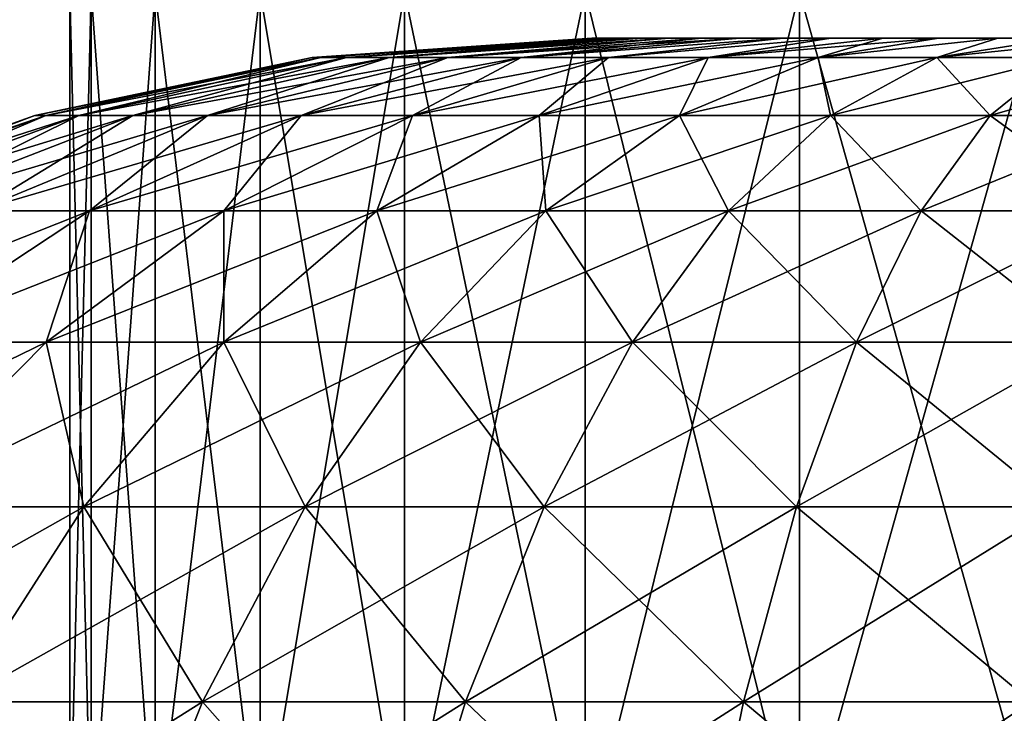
# Model space of a CAD drawing. Header units: millimetres. Extents: x -30 to 30, y -182 to 40.
# Tile 114 of 197: x -15.589 to -14.389, y 38.177 to 39.023. Entities that reach past the tile are written whole.
import ezdxf

# ---------------------------------------------------------------- set-up
doc = ezdxf.new("R2010")
doc.units = ezdxf.units.MM
doc.header["$LTSCALE"] = 65.185185
for name, color, linetype in [('116', 7, 'CONTINUOUS'), ('118', 7, 'CONTINUOUS'), ('131', 7, 'CONTINUOUS'), ('133', 7, 'CONTINUOUS'), ('2', 7, 'CONTINUOUS'), ('7', 7, 'CONTINUOUS')]:
    doc.layers.add(name, color=color, linetype=linetype)

msp = doc.modelspace()

# ---------------------------------------------------------------- linework, layer by layer
at = {"layer": '116', "color": 7, "linetype": 'CONTINUOUS'}
for points in [[(-15.5279, 38, 12.7279), (-15.5018, 38, 13.1092), (-15.5279, 39.0566, 12.7279), (-15.5279, 38, 12.7279)], [(-15.5279, 39.0566, 12.7279), (-15.5018, 38, 13.1092), (-15.5018, 39.0566, 13.1092), (-15.5279, 39.0566, 12.7279)], [(-15.5018, 38, 13.1092), (-15.4241, 38, 13.4834), (-15.5018, 39.0566, 13.1092), (-15.5018, 38, 13.1092)], [(-15.5018, 39.0566, 13.1092), (-15.4241, 38, 13.4834), (-15.4241, 39.0566, 13.4834), (-15.5018, 39.0566, 13.1092)], [(-15.4241, 38, 13.4834), (-15.2961, 38, 13.8434), (-15.4241, 39.0566, 13.4834), (-15.4241, 38, 13.4834)], [(-15.4241, 39.0566, 13.4834), (-15.2961, 38, 13.8434), (-15.2961, 39.0566, 13.8434), (-15.4241, 39.0566, 13.4834)], [(-15.2961, 38, 13.8434), (-15.1203, 38, 14.1828), (-15.2961, 39.0566, 13.8434), (-15.2961, 38, 13.8434)], [(-15.2961, 39.0566, 13.8434), (-15.1203, 38, 14.1828), (-15.1203, 39.0566, 14.1828), (-15.2961, 39.0566, 13.8434)], [(-15.1203, 38, 14.1828), (-14.8999, 38, 14.495), (-15.1203, 39.0566, 14.1828), (-15.1203, 38, 14.1828)], [(-15.1203, 39.0566, 14.1828), (-14.8999, 38, 14.495), (-14.8999, 39.0566, 14.495), (-15.1203, 39.0566, 14.1828)], [(-14.8999, 39.0566, 14.495), (-14.6391, 38, 14.7743), (-14.6391, 39.0566, 14.7743), (-14.8999, 39.0566, 14.495)], [(-14.8999, 38, 14.495), (-14.6391, 38, 14.7743), (-14.8999, 39.0566, 14.495), (-14.8999, 38, 14.495)], [(-14.6391, 38, 14.7743), (-14.3426, 38, 15.0154), (-14.6391, 39.0566, 14.7743), (-14.6391, 38, 14.7743)], [(-14.6391, 39.0566, 14.7743), (-14.3426, 38, 15.0154), (-14.3426, 39.0566, 15.0154), (-14.6391, 39.0566, 14.7743)]]:
    msp.add_3dface(points, dxfattribs=at)
at = {"layer": '118', "color": 7, "linetype": 'CONTINUOUS'}
for points in [[(-15.5279, 38, 12.7279), (-15.5279, 39.0566, 12.7279), (-15.5018, 39.0566, 12.3467), (-15.5279, 38, 12.7279)], [(-15.5279, 38, 12.7279), (-15.5018, 39.0566, 12.3467), (-15.5018, 38, 12.3467), (-15.5279, 38, 12.7279)], [(-15.5018, 38, 12.3467), (-15.4241, 39.0566, 11.9725), (-15.4241, 38, 11.9725), (-15.5018, 38, 12.3467)], [(-15.5018, 39.0566, 12.3467), (-15.4241, 39.0566, 11.9725), (-15.5018, 38, 12.3467), (-15.5018, 39.0566, 12.3467)], [(-15.4241, 38, 11.9725), (-15.2961, 39.0566, 11.6124), (-15.2961, 38, 11.6124), (-15.4241, 38, 11.9725)], [(-15.4241, 39.0566, 11.9725), (-15.2961, 39.0566, 11.6124), (-15.4241, 38, 11.9725), (-15.4241, 39.0566, 11.9725)], [(-15.2961, 38, 11.6124), (-15.1203, 39.0566, 11.2731), (-15.1203, 38, 11.2731), (-15.2961, 38, 11.6124)], [(-15.2961, 39.0566, 11.6124), (-15.1203, 39.0566, 11.2731), (-15.2961, 38, 11.6124), (-15.2961, 39.0566, 11.6124)], [(-15.1203, 38, 11.2731), (-14.8999, 39.0566, 10.9609), (-14.8999, 38, 10.9609), (-15.1203, 38, 11.2731)], [(-15.1203, 39.0566, 11.2731), (-14.8999, 39.0566, 10.9609), (-15.1203, 38, 11.2731), (-15.1203, 39.0566, 11.2731)], [(-14.8999, 39.0566, 10.9609), (-14.6391, 39.0566, 10.6816), (-14.8999, 38, 10.9609), (-14.8999, 39.0566, 10.9609)], [(-14.8999, 38, 10.9609), (-14.6391, 39.0566, 10.6816), (-14.6391, 38, 10.6816), (-14.8999, 38, 10.9609)], [(-14.6391, 39.0566, 10.6816), (-14.3426, 39.0566, 10.4404), (-14.6391, 38, 10.6816), (-14.6391, 39.0566, 10.6816)], [(-14.6391, 38, 10.6816), (-14.3426, 39.0566, 10.4404), (-14.3426, 38, 10.4404), (-14.6391, 38, 10.6816)]]:
    msp.add_3dface(points, dxfattribs=at)
at = {"layer": '131', "color": 7, "linetype": 'CONTINUOUS'}
for points in [[(-15.5279, 39.0566, -12.7279), (-15.5018, 38, -12.3467), (-15.5018, 39.0566, -12.3467), (-15.5279, 39.0566, -12.7279)], [(-15.5279, 38, -12.7279), (-15.5018, 38, -12.3467), (-15.5279, 39.0566, -12.7279), (-15.5279, 38, -12.7279)], [(-15.5018, 39.0566, -12.3467), (-15.4241, 38, -11.9725), (-15.4241, 39.0566, -11.9725), (-15.5018, 39.0566, -12.3467)], [(-15.5018, 38, -12.3467), (-15.4241, 38, -11.9725), (-15.5018, 39.0566, -12.3467), (-15.5018, 38, -12.3467)], [(-15.4241, 39.0566, -11.9725), (-15.2961, 38, -11.6124), (-15.2961, 39.0566, -11.6124), (-15.4241, 39.0566, -11.9725)], [(-15.4241, 38, -11.9725), (-15.2961, 38, -11.6124), (-15.4241, 39.0566, -11.9725), (-15.4241, 38, -11.9725)], [(-15.2961, 39.0566, -11.6124), (-15.1203, 38, -11.2731), (-15.1203, 39.0566, -11.2731), (-15.2961, 39.0566, -11.6124)], [(-15.2961, 38, -11.6124), (-15.1203, 38, -11.2731), (-15.2961, 39.0566, -11.6124), (-15.2961, 38, -11.6124)], [(-15.1203, 39.0566, -11.2731), (-14.8999, 38, -10.9609), (-14.8999, 39.0566, -10.9609), (-15.1203, 39.0566, -11.2731)], [(-15.1203, 38, -11.2731), (-14.8999, 38, -10.9609), (-15.1203, 39.0566, -11.2731), (-15.1203, 38, -11.2731)], [(-14.8999, 39.0566, -10.9609), (-14.6391, 38, -10.6816), (-14.6391, 39.0566, -10.6816), (-14.8999, 39.0566, -10.9609)], [(-14.8999, 38, -10.9609), (-14.6391, 38, -10.6816), (-14.8999, 39.0566, -10.9609), (-14.8999, 38, -10.9609)], [(-14.6391, 38, -10.6816), (-14.3426, 38, -10.4404), (-14.6391, 39.0566, -10.6816), (-14.6391, 38, -10.6816)], [(-14.6391, 39.0566, -10.6816), (-14.3426, 38, -10.4404), (-14.3426, 39.0566, -10.4404), (-14.6391, 39.0566, -10.6816)]]:
    msp.add_3dface(points, dxfattribs=at)
at = {"layer": '133', "color": 7, "linetype": 'CONTINUOUS'}
for points in [[(-15.5279, 38, -12.7279), (-15.5279, 39.0566, -12.7279), (-15.5018, 39.0566, -13.1092), (-15.5279, 38, -12.7279)], [(-15.5279, 38, -12.7279), (-15.5018, 39.0566, -13.1092), (-15.5018, 38, -13.1092), (-15.5279, 38, -12.7279)], [(-15.5018, 39.0566, -13.1092), (-15.4241, 39.0566, -13.4834), (-15.5018, 38, -13.1092), (-15.5018, 39.0566, -13.1092)], [(-15.5018, 38, -13.1092), (-15.4241, 39.0566, -13.4834), (-15.4241, 38, -13.4834), (-15.5018, 38, -13.1092)], [(-15.4241, 39.0566, -13.4834), (-15.2961, 39.0566, -13.8434), (-15.4241, 38, -13.4834), (-15.4241, 39.0566, -13.4834)], [(-15.4241, 38, -13.4834), (-15.2961, 39.0566, -13.8434), (-15.2961, 38, -13.8434), (-15.4241, 38, -13.4834)], [(-15.2961, 39.0566, -13.8434), (-15.1203, 39.0566, -14.1828), (-15.2961, 38, -13.8434), (-15.2961, 39.0566, -13.8434)], [(-15.2961, 38, -13.8434), (-15.1203, 39.0566, -14.1828), (-15.1203, 38, -14.1828), (-15.2961, 38, -13.8434)], [(-15.1203, 38, -14.1828), (-14.8999, 39.0566, -14.495), (-14.8999, 38, -14.495), (-15.1203, 38, -14.1828)], [(-15.1203, 39.0566, -14.1828), (-14.8999, 39.0566, -14.495), (-15.1203, 38, -14.1828), (-15.1203, 39.0566, -14.1828)], [(-14.8999, 38, -14.495), (-14.6391, 39.0566, -14.7743), (-14.6391, 38, -14.7743), (-14.8999, 38, -14.495)], [(-14.8999, 39.0566, -14.495), (-14.6391, 39.0566, -14.7743), (-14.8999, 38, -14.495), (-14.8999, 39.0566, -14.495)], [(-14.6391, 38, -14.7743), (-14.3426, 39.0566, -15.0154), (-14.3426, 38, -15.0154), (-14.6391, 38, -14.7743)], [(-14.6391, 39.0566, -14.7743), (-14.3426, 39.0566, -15.0154), (-14.6391, 38, -14.7743), (-14.6391, 39.0566, -14.7743)]]:
    msp.add_3dface(points, dxfattribs=at)
at = {"layer": '2', "linetype": 'CONTINUOUS'}
for points in [[(-14.8918, 39, 0), (-14.8879, 39, 0.0823), (-14.8879, 39, -0.0823), (-14.8918, 39, 0)], [(-14.8879, 39, 0.0823), (-14.8766, 39, 0.1639), (-14.8879, 39, -0.0823), (-14.8879, 39, 0.0823)], [(-14.8879, 39, -0.0823), (-14.8766, 39, 0.1639), (-14.8766, 39, -0.1639), (-14.8879, 39, -0.0823)], [(-14.8766, 39, 0.1639), (-14.8577, 39, 0.2441), (-14.8766, 39, -0.1639), (-14.8766, 39, 0.1639)], [(-14.8766, 39, -0.1639), (-14.8577, 39, 0.2441), (-14.8577, 39, -0.2441), (-14.8766, 39, -0.1639)], [(-14.8577, 39, -0.2441), (-14.8315, 39, 0.3221), (-14.8315, 39, -0.3221), (-14.8577, 39, -0.2441)], [(-14.8577, 39, 0.2441), (-14.8315, 39, 0.3221), (-14.8577, 39, -0.2441), (-14.8577, 39, 0.2441)], [(-14.8315, 39, 0.3221), (-14.7983, 39, 0.3975), (-14.8315, 39, -0.3221), (-14.8315, 39, 0.3221)], [(-14.8315, 39, -0.3221), (-14.7983, 39, 0.3975), (-14.7983, 39, -0.3975), (-14.8315, 39, -0.3221)], [(-14.7983, 39, 0.3975), (-14.7582, 39, 0.4695), (-14.7983, 39, -0.3975), (-14.7983, 39, 0.3975)], [(-14.7983, 39, -0.3975), (-14.7582, 39, 0.4695), (-14.7582, 39, -0.4695), (-14.7983, 39, -0.3975)], [(-14.7582, 39, 0.4695), (-14.7116, 39, 0.5374), (-14.7582, 39, -0.4695), (-14.7582, 39, 0.4695)], [(-14.7582, 39, -0.4695), (-14.7116, 39, 0.5374), (-14.7116, 39, -0.5374), (-14.7582, 39, -0.4695)], [(-14.7116, 39, 0.5374), (-14.659, 39, 0.6008), (-14.7116, 39, -0.5374), (-14.7116, 39, 0.5374)], [(-14.7116, 39, -0.5374), (-14.659, 39, 0.6008), (-14.659, 39, -0.6008), (-14.7116, 39, -0.5374)], [(-14.659, 39, -0.6008), (-14.6007, 39, 0.659), (-14.6007, 39, -0.659), (-14.659, 39, -0.6008)], [(-14.659, 39, 0.6008), (-14.6007, 39, 0.659), (-14.659, 39, -0.6008), (-14.659, 39, 0.6008)], [(-14.6007, 39, 0.659), (-14.5374, 39, 0.7117), (-14.6007, 39, -0.659), (-14.6007, 39, 0.659)], [(-14.6007, 39, -0.659), (-14.5374, 39, 0.7117), (-14.5374, 39, -0.7117), (-14.6007, 39, -0.659)], [(-14.5374, 39, 0.7117), (-14.4694, 39, 0.7582), (-14.5374, 39, -0.7117), (-14.5374, 39, 0.7117)], [(-14.5374, 39, -0.7117), (-14.4694, 39, 0.7582), (-14.4694, 39, -0.7582), (-14.5374, 39, -0.7117)], [(-14.4694, 39, 0.7582), (-14.3974, 39, 0.7983), (-14.4694, 39, -0.7582), (-14.4694, 39, 0.7582)], [(-14.4694, 39, -0.7582), (-14.3974, 39, 0.7983), (-14.3974, 39, -0.7983), (-14.4694, 39, -0.7582)], [(-14.3974, 39, 0.7983), (-14.3221, 39, 0.8316), (-14.3974, 39, -0.7983), (-14.3974, 39, 0.7983)], [(-14.3974, 39, -0.7983), (-14.3221, 39, 0.8316), (-14.3221, 39, -0.8316), (-14.3974, 39, -0.7983)]]:
    msp.add_3dface(points, dxfattribs=at)
at = {"layer": '7', "linetype": 'CONTINUOUS'}
for points in [[(-15.2327, 38.9766), (-14.8879, 39, -0.0823), (-15.2221, 38.9766, -0.1609), (-15.2327, 38.9766)], [(-15.2221, 38.9766, 0.1609), (-14.8918, 39, 0), (-15.2327, 38.9766), (-15.2221, 38.9766, 0.1609)], [(-14.8918, 39, 0), (-14.8879, 39, -0.0823), (-15.2327, 38.9766), (-14.8918, 39, 0)], [(-15.2221, 38.9766, -0.1609), (-14.8766, 39, -0.1639), (-15.1907, 38.9766, -0.319), (-15.2221, 38.9766, -0.1609)], [(-14.8879, 39, -0.0823), (-14.8766, 39, -0.1639), (-15.2221, 38.9766, -0.1609), (-14.8879, 39, -0.0823)], [(-14.8879, 39, 0.0823), (-14.8918, 39, 0), (-15.2221, 38.9766, 0.1609), (-14.8879, 39, 0.0823)], [(-15.1907, 38.9766, 0.319), (-14.8766, 39, 0.1639), (-15.2221, 38.9766, 0.1609), (-15.1907, 38.9766, 0.319)], [(-14.8766, 39, 0.1639), (-14.8879, 39, 0.0823), (-15.2221, 38.9766, 0.1609), (-14.8766, 39, 0.1639)], [(-15.1907, 38.9766, -0.319), (-14.8315, 39, -0.3221), (-15.1388, 38.9766, -0.4717), (-15.1907, 38.9766, -0.319)], [(-14.8577, 39, -0.2441), (-14.8315, 39, -0.3221), (-15.1907, 38.9766, -0.319), (-14.8577, 39, -0.2441)], [(-14.8766, 39, -0.1639), (-14.8577, 39, -0.2441), (-15.1907, 38.9766, -0.319), (-14.8766, 39, -0.1639)], [(-15.1388, 38.9766, 0.4717), (-14.8577, 39, 0.2441), (-15.1907, 38.9766, 0.319), (-15.1388, 38.9766, 0.4717)], [(-14.8577, 39, 0.2441), (-14.8766, 39, 0.1639), (-15.1907, 38.9766, 0.319), (-14.8577, 39, 0.2441)], [(-15.1388, 38.9766, -0.4717), (-14.7983, 39, -0.3975), (-15.0675, 38.9766, -0.6163), (-15.1388, 38.9766, -0.4717)], [(-14.8315, 39, -0.3221), (-14.7983, 39, -0.3975), (-15.1388, 38.9766, -0.4717), (-14.8315, 39, -0.3221)], [(-14.8315, 39, 0.3221), (-14.8577, 39, 0.2441), (-15.1388, 38.9766, 0.4717), (-14.8315, 39, 0.3221)], [(-15.0675, 38.9766, 0.6163), (-14.7983, 39, 0.3975), (-15.1388, 38.9766, 0.4717), (-15.0675, 38.9766, 0.6163)], [(-14.7983, 39, 0.3975), (-14.8315, 39, 0.3221), (-15.1388, 38.9766, 0.4717), (-14.7983, 39, 0.3975)], [(-15.0675, 38.9766, -0.6163), (-14.7116, 39, -0.5374), (-14.978, 38.9766, -0.7504), (-15.0675, 38.9766, -0.6163)], [(-14.7582, 39, -0.4695), (-14.7116, 39, -0.5374), (-15.0675, 38.9766, -0.6163), (-14.7582, 39, -0.4695)], [(-14.7983, 39, -0.3975), (-14.7582, 39, -0.4695), (-15.0675, 38.9766, -0.6163), (-14.7983, 39, -0.3975)], [(-14.978, 38.9766, 0.7504), (-14.7582, 39, 0.4695), (-15.0675, 38.9766, 0.6163), (-14.978, 38.9766, 0.7504)], [(-14.7582, 39, 0.4695), (-14.7983, 39, 0.3975), (-15.0675, 38.9766, 0.6163), (-14.7582, 39, 0.4695)], [(-14.978, 38.9766, -0.7504), (-14.659, 39, -0.6008), (-14.8716, 38.9766, -0.8716), (-14.978, 38.9766, -0.7504)], [(-14.7116, 39, -0.5374), (-14.659, 39, -0.6008), (-14.978, 38.9766, -0.7504), (-14.7116, 39, -0.5374)], [(-14.7116, 39, 0.5374), (-14.7582, 39, 0.4695), (-14.978, 38.9766, 0.7504), (-14.7116, 39, 0.5374)], [(-14.8716, 38.9766, 0.8716), (-14.659, 39, 0.6008), (-14.978, 38.9766, 0.7504), (-14.8716, 38.9766, 0.8716)], [(-14.659, 39, 0.6008), (-14.7116, 39, 0.5374), (-14.978, 38.9766, 0.7504), (-14.659, 39, 0.6008)], [(-14.8716, 38.9766, -0.8716), (-14.6007, 39, -0.659), (-14.7504, 38.9766, -0.978), (-14.8716, 38.9766, -0.8716)], [(-14.659, 39, -0.6008), (-14.6007, 39, -0.659), (-14.8716, 38.9766, -0.8716), (-14.659, 39, -0.6008)], [(-14.6007, 39, 0.659), (-14.659, 39, 0.6008), (-14.8716, 38.9766, 0.8716), (-14.6007, 39, 0.659)], [(-14.7504, 38.9766, 0.978), (-14.6007, 39, 0.659), (-14.8716, 38.9766, 0.8716), (-14.7504, 38.9766, 0.978)], [(-14.5374, 39, -0.7117), (-14.4694, 39, -0.7582), (-14.7504, 38.9766, -0.978), (-14.5374, 39, -0.7117)], [(-14.6007, 39, -0.659), (-14.5374, 39, -0.7117), (-14.7504, 38.9766, -0.978), (-14.6007, 39, -0.659)], [(-14.7504, 38.9766, -0.978), (-14.4694, 39, -0.7582), (-14.6163, 38.9766, -1.0675), (-14.7504, 38.9766, -0.978)], [(-14.6163, 38.9766, 1.0675), (-14.5374, 39, 0.7117), (-14.7504, 38.9766, 0.978), (-14.6163, 38.9766, 1.0675)], [(-14.5374, 39, 0.7117), (-14.6007, 39, 0.659), (-14.7504, 38.9766, 0.978), (-14.5374, 39, 0.7117)], [(-14.4694, 39, -0.7582), (-14.3974, 39, -0.7983), (-14.6163, 38.9766, -1.0675), (-14.4694, 39, -0.7582)], [(-14.6163, 38.9766, -1.0675), (-14.3974, 39, -0.7983), (-14.4717, 38.9766, -1.1388), (-14.6163, 38.9766, -1.0675)], [(-14.4694, 39, 0.7582), (-14.5374, 39, 0.7117), (-14.6163, 38.9766, 1.0675), (-14.4694, 39, 0.7582)], [(-14.4717, 38.9766, 1.1388), (-14.3974, 39, 0.7983), (-14.6163, 38.9766, 1.0675), (-14.4717, 38.9766, 1.1388)], [(-14.3974, 39, 0.7983), (-14.4694, 39, 0.7582), (-14.6163, 38.9766, 1.0675), (-14.3974, 39, 0.7983)], [(-14.4717, 38.9766, -1.1388), (-14.244, 39, -0.8577), (-14.319, 38.9766, -1.1907), (-14.4717, 38.9766, -1.1388)], [(-14.3221, 39, -0.8316), (-14.244, 39, -0.8577), (-14.4717, 38.9766, -1.1388), (-14.3221, 39, -0.8316)], [(-14.3974, 39, -0.7983), (-14.3221, 39, -0.8316), (-14.4717, 38.9766, -1.1388), (-14.3974, 39, -0.7983)], [(-14.319, 38.9766, 1.1907), (-14.3221, 39, 0.8316), (-14.4717, 38.9766, 1.1388), (-14.319, 38.9766, 1.1907)], [(-14.3221, 39, 0.8316), (-14.3974, 39, 0.7983), (-14.4717, 38.9766, 1.1388), (-14.3221, 39, 0.8316)], [(-15.5706, 38.9061), (-15.2221, 38.9766, -0.1609), (-15.5571, 38.9061, -0.205), (-15.5706, 38.9061)], [(-15.5571, 38.9061, 0.205), (-15.2327, 38.9766), (-15.5706, 38.9061), (-15.5571, 38.9061, 0.205)], [(-15.2327, 38.9766), (-15.2221, 38.9766, -0.1609), (-15.5706, 38.9061), (-15.2327, 38.9766)], [(-15.5571, 38.9061, -0.205), (-15.1907, 38.9766, -0.319), (-15.517, 38.9061, -0.4065), (-15.5571, 38.9061, -0.205)], [(-15.2221, 38.9766, 0.1609), (-15.2327, 38.9766), (-15.5571, 38.9061, 0.205), (-15.2221, 38.9766, 0.1609)], [(-15.2221, 38.9766, -0.1609), (-15.1907, 38.9766, -0.319), (-15.5571, 38.9061, -0.205), (-15.2221, 38.9766, -0.1609)], [(-15.517, 38.9061, 0.4065), (-15.2221, 38.9766, 0.1609), (-15.5571, 38.9061, 0.205), (-15.517, 38.9061, 0.4065)], [(-15.517, 38.9061, -0.4065), (-15.1388, 38.9766, -0.4717), (-15.451, 38.9061, -0.601), (-15.517, 38.9061, -0.4065)], [(-15.1907, 38.9766, -0.319), (-15.1388, 38.9766, -0.4717), (-15.517, 38.9061, -0.4065), (-15.1907, 38.9766, -0.319)], [(-15.451, 38.9061, 0.601), (-15.1907, 38.9766, 0.319), (-15.517, 38.9061, 0.4065), (-15.451, 38.9061, 0.601)], [(-15.1907, 38.9766, 0.319), (-15.2221, 38.9766, 0.1609), (-15.517, 38.9061, 0.4065), (-15.1907, 38.9766, 0.319)], [(-15.451, 38.9061, -0.601), (-15.0675, 38.9766, -0.6163), (-15.3601, 38.9061, -0.7853), (-15.451, 38.9061, -0.601)], [(-15.1388, 38.9766, -0.4717), (-15.0675, 38.9766, -0.6163), (-15.451, 38.9061, -0.601), (-15.1388, 38.9766, -0.4717)], [(-15.3601, 38.9061, 0.7853), (-15.1388, 38.9766, 0.4717), (-15.451, 38.9061, 0.601), (-15.3601, 38.9061, 0.7853)], [(-15.1388, 38.9766, 0.4717), (-15.1907, 38.9766, 0.319), (-15.451, 38.9061, 0.601), (-15.1388, 38.9766, 0.4717)], [(-15.0675, 38.9766, -0.6163), (-14.978, 38.9766, -0.7504), (-15.3601, 38.9061, -0.7853), (-15.0675, 38.9766, -0.6163)], [(-15.3601, 38.9061, -0.7853), (-14.978, 38.9766, -0.7504), (-15.246, 38.9061, -0.9561), (-15.3601, 38.9061, -0.7853)], [(-15.246, 38.9061, 0.9561), (-15.0675, 38.9766, 0.6163), (-15.3601, 38.9061, 0.7853), (-15.246, 38.9061, 0.9561)], [(-15.0675, 38.9766, 0.6163), (-15.1388, 38.9766, 0.4717), (-15.3601, 38.9061, 0.7853), (-15.0675, 38.9766, 0.6163)], [(-15.246, 38.9061, -0.9561), (-14.8716, 38.9766, -0.8716), (-15.1106, 38.9061, -1.1106), (-15.246, 38.9061, -0.9561)], [(-14.978, 38.9766, -0.7504), (-14.8716, 38.9766, -0.8716), (-15.246, 38.9061, -0.9561), (-14.978, 38.9766, -0.7504)], [(-15.1106, 38.9061, 1.1106), (-14.978, 38.9766, 0.7504), (-15.246, 38.9061, 0.9561), (-15.1106, 38.9061, 1.1106)], [(-14.978, 38.9766, 0.7504), (-15.0675, 38.9766, 0.6163), (-15.246, 38.9061, 0.9561), (-14.978, 38.9766, 0.7504)], [(-14.8716, 38.9766, -0.8716), (-14.7504, 38.9766, -0.978), (-15.1106, 38.9061, -1.1106), (-14.8716, 38.9766, -0.8716)], [(-15.1106, 38.9061, -1.1106), (-14.7504, 38.9766, -0.978), (-14.9561, 38.9061, -1.246), (-15.1106, 38.9061, -1.1106)], [(-14.9561, 38.9061, 1.246), (-14.8716, 38.9766, 0.8716), (-15.1106, 38.9061, 1.1106), (-14.9561, 38.9061, 1.246)], [(-14.8716, 38.9766, 0.8716), (-14.978, 38.9766, 0.7504), (-15.1106, 38.9061, 1.1106), (-14.8716, 38.9766, 0.8716)], [(-14.7504, 38.9766, -0.978), (-14.6163, 38.9766, -1.0675), (-14.9561, 38.9061, -1.246), (-14.7504, 38.9766, -0.978)], [(-14.9561, 38.9061, -1.246), (-14.6163, 38.9766, -1.0675), (-14.7853, 38.9061, -1.3601), (-14.9561, 38.9061, -1.246)], [(-14.7853, 38.9061, 1.3601), (-14.7504, 38.9766, 0.978), (-14.9561, 38.9061, 1.246), (-14.7853, 38.9061, 1.3601)], [(-14.7504, 38.9766, 0.978), (-14.8716, 38.9766, 0.8716), (-14.9561, 38.9061, 1.246), (-14.7504, 38.9766, 0.978)], [(-14.7853, 38.9061, -1.3601), (-14.4717, 38.9766, -1.1388), (-14.601, 38.9061, -1.451), (-14.7853, 38.9061, -1.3601)], [(-14.6163, 38.9766, -1.0675), (-14.4717, 38.9766, -1.1388), (-14.7853, 38.9061, -1.3601), (-14.6163, 38.9766, -1.0675)], [(-14.6163, 38.9766, 1.0675), (-14.7504, 38.9766, 0.978), (-14.7853, 38.9061, 1.3601), (-14.6163, 38.9766, 1.0675)], [(-14.601, 38.9061, 1.451), (-14.6163, 38.9766, 1.0675), (-14.7853, 38.9061, 1.3601), (-14.601, 38.9061, 1.451)], [(-14.4717, 38.9766, 1.1388), (-14.6163, 38.9766, 1.0675), (-14.601, 38.9061, 1.451), (-14.4717, 38.9766, 1.1388)], [(-14.4717, 38.9766, -1.1388), (-14.319, 38.9766, -1.1907), (-14.601, 38.9061, -1.451), (-14.4717, 38.9766, -1.1388)], [(-14.601, 38.9061, -1.451), (-14.319, 38.9766, -1.1907), (-14.4065, 38.9061, -1.517), (-14.601, 38.9061, -1.451)], [(-14.4065, 38.9061, 1.517), (-14.4717, 38.9766, 1.1388), (-14.601, 38.9061, 1.451), (-14.4065, 38.9061, 1.517)], [(-14.319, 38.9766, 1.1907), (-14.4717, 38.9766, 1.1388), (-14.4065, 38.9061, 1.517), (-14.319, 38.9766, 1.1907)], [(-14.4065, 38.9061, -1.517), (-14.1609, 38.9766, -1.2221), (-14.205, 38.9061, -1.5571), (-14.4065, 38.9061, -1.517)], [(-14.319, 38.9766, -1.1907), (-14.1609, 38.9766, -1.2221), (-14.4065, 38.9061, -1.517), (-14.319, 38.9766, -1.1907)], [(-14.205, 38.9061, 1.5571), (-14.319, 38.9766, 1.1907), (-14.4065, 38.9061, 1.517), (-14.205, 38.9061, 1.5571)], [(-15.8955, 38.7896), (-15.5571, 38.9061, -0.205), (-15.8793, 38.7896, -0.2474), (-15.8955, 38.7896)], [(-15.8793, 38.7896, 0.2474), (-15.5706, 38.9061), (-15.8955, 38.7896), (-15.8793, 38.7896, 0.2474)], [(-15.5706, 38.9061), (-15.5571, 38.9061, -0.205), (-15.8955, 38.7896), (-15.5706, 38.9061)], [(-15.8793, 38.7896, -0.2474), (-15.517, 38.9061, -0.4065), (-15.8309, 38.7896, -0.4906), (-15.8793, 38.7896, -0.2474)], [(-15.5571, 38.9061, -0.205), (-15.517, 38.9061, -0.4065), (-15.8793, 38.7896, -0.2474), (-15.5571, 38.9061, -0.205)], [(-15.8309, 38.7896, 0.4906), (-15.5571, 38.9061, 0.205), (-15.8793, 38.7896, 0.2474), (-15.8309, 38.7896, 0.4906)], [(-15.5571, 38.9061, 0.205), (-15.5706, 38.9061), (-15.8793, 38.7896, 0.2474), (-15.5571, 38.9061, 0.205)], [(-15.8309, 38.7896, -0.4906), (-15.451, 38.9061, -0.601), (-15.7512, 38.7896, -0.7254), (-15.8309, 38.7896, -0.4906)], [(-15.517, 38.9061, -0.4065), (-15.451, 38.9061, -0.601), (-15.8309, 38.7896, -0.4906), (-15.517, 38.9061, -0.4065)], [(-15.7512, 38.7896, 0.7254), (-15.517, 38.9061, 0.4065), (-15.8309, 38.7896, 0.4906), (-15.7512, 38.7896, 0.7254)], [(-15.517, 38.9061, 0.4065), (-15.5571, 38.9061, 0.205), (-15.8309, 38.7896, 0.4906), (-15.517, 38.9061, 0.4065)], [(-15.7512, 38.7896, -0.7254), (-15.3601, 38.9061, -0.7853), (-15.6416, 38.7896, -0.9478), (-15.7512, 38.7896, -0.7254)], [(-15.6416, 38.7896, 0.9478), (-15.451, 38.9061, 0.601), (-15.7512, 38.7896, 0.7254), (-15.6416, 38.7896, 0.9478)], [(-15.451, 38.9061, 0.601), (-15.517, 38.9061, 0.4065), (-15.7512, 38.7896, 0.7254), (-15.451, 38.9061, 0.601)], [(-15.451, 38.9061, -0.601), (-15.3601, 38.9061, -0.7853), (-15.7512, 38.7896, -0.7254), (-15.451, 38.9061, -0.601)], [(-15.6416, 38.7896, -0.9478), (-15.246, 38.9061, -0.9561), (-15.5038, 38.7896, -1.1539), (-15.6416, 38.7896, -0.9478)], [(-15.3601, 38.9061, -0.7853), (-15.246, 38.9061, -0.9561), (-15.6416, 38.7896, -0.9478), (-15.3601, 38.9061, -0.7853)], [(-15.5038, 38.7896, 1.1539), (-15.3601, 38.9061, 0.7853), (-15.6416, 38.7896, 0.9478), (-15.5038, 38.7896, 1.1539)], [(-15.3601, 38.9061, 0.7853), (-15.451, 38.9061, 0.601), (-15.6416, 38.7896, 0.9478), (-15.3601, 38.9061, 0.7853)], [(-15.5038, 38.7896, -1.1539), (-15.1106, 38.9061, -1.1106), (-15.3403, 38.7896, -1.3403), (-15.5038, 38.7896, -1.1539)], [(-15.246, 38.9061, -0.9561), (-15.1106, 38.9061, -1.1106), (-15.5038, 38.7896, -1.1539), (-15.246, 38.9061, -0.9561)], [(-15.3403, 38.7896, 1.3403), (-15.246, 38.9061, 0.9561), (-15.5038, 38.7896, 1.1539), (-15.3403, 38.7896, 1.3403)], [(-15.246, 38.9061, 0.9561), (-15.3601, 38.9061, 0.7853), (-15.5038, 38.7896, 1.1539), (-15.246, 38.9061, 0.9561)], [(-15.3403, 38.7896, -1.3403), (-14.9561, 38.9061, -1.246), (-15.1539, 38.7896, -1.5038), (-15.3403, 38.7896, -1.3403)], [(-15.1106, 38.9061, -1.1106), (-14.9561, 38.9061, -1.246), (-15.3403, 38.7896, -1.3403), (-15.1106, 38.9061, -1.1106)], [(-15.1539, 38.7896, 1.5038), (-15.1106, 38.9061, 1.1106), (-15.3403, 38.7896, 1.3403), (-15.1539, 38.7896, 1.5038)], [(-15.1106, 38.9061, 1.1106), (-15.246, 38.9061, 0.9561), (-15.3403, 38.7896, 1.3403), (-15.1106, 38.9061, 1.1106)], [(-15.1539, 38.7896, -1.5038), (-14.7853, 38.9061, -1.3601), (-14.9478, 38.7896, -1.6416), (-15.1539, 38.7896, -1.5038)], [(-14.9561, 38.9061, -1.246), (-14.7853, 38.9061, -1.3601), (-15.1539, 38.7896, -1.5038), (-14.9561, 38.9061, -1.246)], [(-14.9478, 38.7896, 1.6416), (-14.9561, 38.9061, 1.246), (-15.1539, 38.7896, 1.5038), (-14.9478, 38.7896, 1.6416)], [(-14.9561, 38.9061, 1.246), (-15.1106, 38.9061, 1.1106), (-15.1539, 38.7896, 1.5038), (-14.9561, 38.9061, 1.246)], [(-14.7853, 38.9061, 1.3601), (-14.9561, 38.9061, 1.246), (-14.9478, 38.7896, 1.6416), (-14.7853, 38.9061, 1.3601)], [(-14.9478, 38.7896, -1.6416), (-14.601, 38.9061, -1.451), (-14.7254, 38.7896, -1.7512), (-14.9478, 38.7896, -1.6416)], [(-14.7853, 38.9061, -1.3601), (-14.601, 38.9061, -1.451), (-14.9478, 38.7896, -1.6416), (-14.7853, 38.9061, -1.3601)], [(-14.7254, 38.7896, 1.7512), (-14.7853, 38.9061, 1.3601), (-14.9478, 38.7896, 1.6416), (-14.7254, 38.7896, 1.7512)], [(-14.601, 38.9061, 1.451), (-14.7853, 38.9061, 1.3601), (-14.7254, 38.7896, 1.7512), (-14.601, 38.9061, 1.451)], [(-14.4906, 38.7896, 1.8309), (-14.601, 38.9061, 1.451), (-14.7254, 38.7896, 1.7512), (-14.4906, 38.7896, 1.8309)], [(-14.601, 38.9061, -1.451), (-14.4065, 38.9061, -1.517), (-14.7254, 38.7896, -1.7512), (-14.601, 38.9061, -1.451)], [(-14.7254, 38.7896, -1.7512), (-14.4065, 38.9061, -1.517), (-14.4906, 38.7896, -1.8309), (-14.7254, 38.7896, -1.7512)], [(-14.4065, 38.9061, 1.517), (-14.601, 38.9061, 1.451), (-14.4906, 38.7896, 1.8309), (-14.4065, 38.9061, 1.517)], [(-14.2474, 38.7896, 1.8793), (-14.4065, 38.9061, 1.517), (-14.4906, 38.7896, 1.8309), (-14.2474, 38.7896, 1.8793)], [(-14.4906, 38.7896, -1.8309), (-14.205, 38.9061, -1.5571), (-14.2474, 38.7896, -1.8793), (-14.4906, 38.7896, -1.8309)], [(-14.4065, 38.9061, -1.517), (-14.205, 38.9061, -1.5571), (-14.4906, 38.7896, -1.8309), (-14.4065, 38.9061, -1.517)], [(-14.205, 38.9061, 1.5571), (-14.4065, 38.9061, 1.517), (-14.2474, 38.7896, 1.8793), (-14.205, 38.9061, 1.5571)], [(-15.9064, 38.6296, -1.1007), (-15.5038, 38.7896, -1.1539), (-15.7464, 38.6296, -1.3401), (-15.9064, 38.6296, -1.1007)], [(-15.6416, 38.7896, -0.9478), (-15.5038, 38.7896, -1.1539), (-15.9064, 38.6296, -1.1007), (-15.6416, 38.7896, -0.9478)], [(-15.7464, 38.6296, -1.3401), (-15.3403, 38.7896, -1.3403), (-15.5566, 38.6296, -1.5566), (-15.7464, 38.6296, -1.3401)], [(-15.5038, 38.7896, -1.1539), (-15.3403, 38.7896, -1.3403), (-15.7464, 38.6296, -1.3401), (-15.5038, 38.7896, -1.1539)], [(-15.5566, 38.6296, 1.5566), (-15.5038, 38.7896, 1.1539), (-15.7464, 38.6296, 1.3401), (-15.5566, 38.6296, 1.5566)], [(-15.5038, 38.7896, 1.1539), (-15.6416, 38.7896, 0.9478), (-15.7464, 38.6296, 1.3401), (-15.5038, 38.7896, 1.1539)], [(-15.3403, 38.7896, -1.3403), (-15.1539, 38.7896, -1.5038), (-15.5566, 38.6296, -1.5566), (-15.3403, 38.7896, -1.3403)], [(-15.5566, 38.6296, -1.5566), (-15.1539, 38.7896, -1.5038), (-15.3401, 38.6296, -1.7464), (-15.5566, 38.6296, -1.5566)], [(-15.3403, 38.7896, 1.3403), (-15.5038, 38.7896, 1.1539), (-15.5566, 38.6296, 1.5566), (-15.3403, 38.7896, 1.3403)], [(-15.3401, 38.6296, 1.7464), (-15.3403, 38.7896, 1.3403), (-15.5566, 38.6296, 1.5566), (-15.3401, 38.6296, 1.7464)], [(-15.1539, 38.7896, 1.5038), (-15.3403, 38.7896, 1.3403), (-15.3401, 38.6296, 1.7464), (-15.1539, 38.7896, 1.5038)], [(-15.3401, 38.6296, -1.7464), (-14.9478, 38.7896, -1.6416), (-15.1007, 38.6296, -1.9064), (-15.3401, 38.6296, -1.7464)], [(-15.1539, 38.7896, -1.5038), (-14.9478, 38.7896, -1.6416), (-15.3401, 38.6296, -1.7464), (-15.1539, 38.7896, -1.5038)], [(-15.1007, 38.6296, 1.9064), (-15.1539, 38.7896, 1.5038), (-15.3401, 38.6296, 1.7464), (-15.1007, 38.6296, 1.9064)], [(-14.9478, 38.7896, 1.6416), (-15.1539, 38.7896, 1.5038), (-15.1007, 38.6296, 1.9064), (-14.9478, 38.7896, 1.6416)], [(-15.1007, 38.6296, -1.9064), (-14.7254, 38.7896, -1.7512), (-14.8424, 38.6296, -2.0337), (-15.1007, 38.6296, -1.9064)], [(-14.9478, 38.7896, -1.6416), (-14.7254, 38.7896, -1.7512), (-15.1007, 38.6296, -1.9064), (-14.9478, 38.7896, -1.6416)], [(-14.8424, 38.6296, 2.0337), (-14.9478, 38.7896, 1.6416), (-15.1007, 38.6296, 1.9064), (-14.8424, 38.6296, 2.0337)], [(-14.7254, 38.7896, 1.7512), (-14.9478, 38.7896, 1.6416), (-14.8424, 38.6296, 2.0337), (-14.7254, 38.7896, 1.7512)], [(-14.8424, 38.6296, -2.0337), (-14.4906, 38.7896, -1.8309), (-14.5697, 38.6296, -2.1263), (-14.8424, 38.6296, -2.0337)], [(-14.7254, 38.7896, -1.7512), (-14.4906, 38.7896, -1.8309), (-14.8424, 38.6296, -2.0337), (-14.7254, 38.7896, -1.7512)], [(-14.5697, 38.6296, 2.1263), (-14.7254, 38.7896, 1.7512), (-14.8424, 38.6296, 2.0337), (-14.5697, 38.6296, 2.1263)], [(-14.4906, 38.7896, 1.8309), (-14.7254, 38.7896, 1.7512), (-14.5697, 38.6296, 2.1263), (-14.4906, 38.7896, 1.8309)], [(-14.5697, 38.6296, -2.1263), (-14.2474, 38.7896, -1.8793), (-14.2873, 38.6296, -2.1825), (-14.5697, 38.6296, -2.1263)], [(-14.4906, 38.7896, -1.8309), (-14.2474, 38.7896, -1.8793), (-14.5697, 38.6296, -2.1263), (-14.4906, 38.7896, -1.8309)], [(-14.2873, 38.6296, 2.1825), (-14.4906, 38.7896, 1.8309), (-14.5697, 38.6296, 2.1263), (-14.2873, 38.6296, 2.1825)], [(-14.2474, 38.7896, 1.8793), (-14.4906, 38.7896, 1.8309), (-14.2873, 38.6296, 2.1825), (-14.2474, 38.7896, 1.8793)], [(-15.7464, 38.6296, -1.3401), (-15.5566, 38.6296, -1.5566), (-15.9692, 38.4289, -1.511), (-15.7464, 38.6296, -1.3401)], [(-15.9692, 38.4289, -1.511), (-15.5566, 38.6296, -1.5566), (-15.7551, 38.4289, -1.7551), (-15.9692, 38.4289, -1.511)], [(-15.511, 38.4289, 1.9692), (-15.5566, 38.6296, 1.5566), (-15.7551, 38.4289, 1.7551), (-15.511, 38.4289, 1.9692)], [(-15.5566, 38.6296, 1.5566), (-15.7464, 38.6296, 1.3401), (-15.7551, 38.4289, 1.7551), (-15.5566, 38.6296, 1.5566)], [(-15.5566, 38.6296, -1.5566), (-15.3401, 38.6296, -1.7464), (-15.7551, 38.4289, -1.7551), (-15.5566, 38.6296, -1.5566)], [(-15.7551, 38.4289, -1.7551), (-15.3401, 38.6296, -1.7464), (-15.511, 38.4289, -1.9692), (-15.7551, 38.4289, -1.7551)], [(-15.3401, 38.6296, 1.7464), (-15.5566, 38.6296, 1.5566), (-15.511, 38.4289, 1.9692), (-15.3401, 38.6296, 1.7464)], [(-15.2411, 38.4289, 2.1496), (-15.3401, 38.6296, 1.7464), (-15.511, 38.4289, 1.9692), (-15.2411, 38.4289, 2.1496)], [(-15.511, 38.4289, -1.9692), (-15.1007, 38.6296, -1.9064), (-15.2411, 38.4289, -2.1496), (-15.511, 38.4289, -1.9692)], [(-15.3401, 38.6296, -1.7464), (-15.1007, 38.6296, -1.9064), (-15.511, 38.4289, -1.9692), (-15.3401, 38.6296, -1.7464)], [(-15.1007, 38.6296, 1.9064), (-15.3401, 38.6296, 1.7464), (-15.2411, 38.4289, 2.1496), (-15.1007, 38.6296, 1.9064)], [(-14.9499, 38.4289, 2.2932), (-15.1007, 38.6296, 1.9064), (-15.2411, 38.4289, 2.1496), (-14.9499, 38.4289, 2.2932)], [(-15.2411, 38.4289, -2.1496), (-14.8424, 38.6296, -2.0337), (-14.9499, 38.4289, -2.2932), (-15.2411, 38.4289, -2.1496)], [(-15.1007, 38.6296, -1.9064), (-14.8424, 38.6296, -2.0337), (-15.2411, 38.4289, -2.1496), (-15.1007, 38.6296, -1.9064)], [(-14.8424, 38.6296, 2.0337), (-15.1007, 38.6296, 1.9064), (-14.9499, 38.4289, 2.2932), (-14.8424, 38.6296, 2.0337)], [(-14.6424, 38.4289, 2.3976), (-14.8424, 38.6296, 2.0337), (-14.9499, 38.4289, 2.2932), (-14.6424, 38.4289, 2.3976)], [(-14.9499, 38.4289, -2.2932), (-14.5697, 38.6296, -2.1263), (-14.6424, 38.4289, -2.3976), (-14.9499, 38.4289, -2.2932)], [(-14.8424, 38.6296, -2.0337), (-14.5697, 38.6296, -2.1263), (-14.9499, 38.4289, -2.2932), (-14.8424, 38.6296, -2.0337)], [(-14.5697, 38.6296, 2.1263), (-14.8424, 38.6296, 2.0337), (-14.6424, 38.4289, 2.3976), (-14.5697, 38.6296, 2.1263)], [(-14.324, 38.4289, 2.4609), (-14.5697, 38.6296, 2.1263), (-14.6424, 38.4289, 2.3976), (-14.324, 38.4289, 2.4609)], [(-14.6424, 38.4289, -2.3976), (-14.2873, 38.6296, -2.1825), (-14.324, 38.4289, -2.4609), (-14.6424, 38.4289, -2.3976)], [(-14.5697, 38.6296, -2.1263), (-14.2873, 38.6296, -2.1825), (-14.6424, 38.4289, -2.3976), (-14.5697, 38.6296, -2.1263)], [(-14.2873, 38.6296, 2.1825), (-14.5697, 38.6296, 2.1263), (-14.324, 38.4289, 2.4609), (-14.2873, 38.6296, 2.1825)], [(-15.7551, 38.4289, -1.7551), (-15.511, 38.4289, -1.9692), (-15.9323, 38.1915, -1.9323), (-15.7551, 38.4289, -1.7551)], [(-15.9323, 38.1915, -1.9323), (-15.511, 38.4289, -1.9692), (-15.6635, 38.1915, -2.168), (-15.9323, 38.1915, -1.9323)], [(-15.511, 38.4289, 1.9692), (-15.7551, 38.4289, 1.7551), (-15.6635, 38.1915, 2.168), (-15.511, 38.4289, 1.9692)], [(-15.3663, 38.1915, 2.3666), (-15.511, 38.4289, 1.9692), (-15.6635, 38.1915, 2.168), (-15.3663, 38.1915, 2.3666)], [(-15.511, 38.4289, -1.9692), (-15.2411, 38.4289, -2.1496), (-15.6635, 38.1915, -2.168), (-15.511, 38.4289, -1.9692)], [(-15.6635, 38.1915, -2.168), (-15.2411, 38.4289, -2.1496), (-15.3663, 38.1915, -2.3666), (-15.6635, 38.1915, -2.168)], [(-15.2411, 38.4289, 2.1496), (-15.511, 38.4289, 1.9692), (-15.3663, 38.1915, 2.3666), (-15.2411, 38.4289, 2.1496)], [(-15.0457, 38.1915, 2.5247), (-15.2411, 38.4289, 2.1496), (-15.3663, 38.1915, 2.3666), (-15.0457, 38.1915, 2.5247)], [(-15.2411, 38.4289, -2.1496), (-14.9499, 38.4289, -2.2932), (-15.3663, 38.1915, -2.3666), (-15.2411, 38.4289, -2.1496)], [(-15.3663, 38.1915, -2.3666), (-14.9499, 38.4289, -2.2932), (-15.0457, 38.1915, -2.5247), (-15.3663, 38.1915, -2.3666)], [(-14.9499, 38.4289, 2.2932), (-15.2411, 38.4289, 2.1496), (-15.0457, 38.1915, 2.5247), (-14.9499, 38.4289, 2.2932)], [(-14.7073, 38.1915, 2.6396), (-14.9499, 38.4289, 2.2932), (-15.0457, 38.1915, 2.5247), (-14.7073, 38.1915, 2.6396)], [(-15.0457, 38.1915, -2.5247), (-14.6424, 38.4289, -2.3976), (-14.7073, 38.1915, -2.6396), (-15.0457, 38.1915, -2.5247)], [(-14.9499, 38.4289, -2.2932), (-14.6424, 38.4289, -2.3976), (-15.0457, 38.1915, -2.5247), (-14.9499, 38.4289, -2.2932)], [(-14.6424, 38.4289, 2.3976), (-14.9499, 38.4289, 2.2932), (-14.7073, 38.1915, 2.6396), (-14.6424, 38.4289, 2.3976)], [(-14.3567, 38.1915, 2.7093), (-14.6424, 38.4289, 2.3976), (-14.7073, 38.1915, 2.6396), (-14.3567, 38.1915, 2.7093)], [(-14.6424, 38.4289, -2.3976), (-14.324, 38.4289, -2.4609), (-14.7073, 38.1915, -2.6396), (-14.6424, 38.4289, -2.3976)], [(-14.7073, 38.1915, -2.6396), (-14.324, 38.4289, -2.4609), (-14.3567, 38.1915, -2.7093), (-14.7073, 38.1915, -2.6396)], [(-14.324, 38.4289, 2.4609), (-14.6424, 38.4289, 2.3976), (-14.3567, 38.1915, 2.7093), (-14.324, 38.4289, 2.4609)], [(-15.7947, 37.9218, -2.3389), (-15.3663, 38.1915, -2.3666), (-15.4741, 37.9218, -2.5531), (-15.7947, 37.9218, -2.3389)], [(-15.4741, 37.9218, 2.5531), (-15.6635, 38.1915, 2.168), (-15.7947, 37.9218, 2.3389), (-15.4741, 37.9218, 2.5531)], [(-15.6635, 38.1915, -2.168), (-15.3663, 38.1915, -2.3666), (-15.7947, 37.9218, -2.3389), (-15.6635, 38.1915, -2.168)], [(-15.3663, 38.1915, 2.3666), (-15.6635, 38.1915, 2.168), (-15.4741, 37.9218, 2.5531), (-15.3663, 38.1915, 2.3666)], [(-15.4741, 37.9218, -2.5531), (-15.0457, 38.1915, -2.5247), (-15.1282, 37.9218, -2.7237), (-15.4741, 37.9218, -2.5531)], [(-15.1282, 37.9218, 2.7237), (-15.3663, 38.1915, 2.3666), (-15.4741, 37.9218, 2.5531), (-15.1282, 37.9218, 2.7237)], [(-15.3663, 38.1915, -2.3666), (-15.0457, 38.1915, -2.5247), (-15.4741, 37.9218, -2.5531), (-15.3663, 38.1915, -2.3666)], [(-15.0457, 38.1915, 2.5247), (-15.3663, 38.1915, 2.3666), (-15.1282, 37.9218, 2.7237), (-15.0457, 38.1915, 2.5247)], [(-15.1282, 37.9218, -2.7237), (-14.7073, 38.1915, -2.6396), (-14.763, 37.9218, -2.8477), (-15.1282, 37.9218, -2.7237)], [(-15.0457, 38.1915, -2.5247), (-14.7073, 38.1915, -2.6396), (-15.1282, 37.9218, -2.7237), (-15.0457, 38.1915, -2.5247)], [(-14.763, 37.9218, 2.8477), (-15.0457, 38.1915, 2.5247), (-15.1282, 37.9218, 2.7237), (-14.763, 37.9218, 2.8477)], [(-14.7073, 38.1915, 2.6396), (-15.0457, 38.1915, 2.5247), (-14.763, 37.9218, 2.8477), (-14.7073, 38.1915, 2.6396)], [(-14.7073, 38.1915, -2.6396), (-14.3567, 38.1915, -2.7093), (-14.763, 37.9218, -2.8477), (-14.7073, 38.1915, -2.6396)], [(-14.763, 37.9218, -2.8477), (-14.3567, 38.1915, -2.7093), (-14.3848, 37.9218, -2.9229), (-14.763, 37.9218, -2.8477)], [(-14.3848, 37.9218, 2.9229), (-14.7073, 38.1915, 2.6396), (-14.763, 37.9218, 2.8477), (-14.3848, 37.9218, 2.9229)], [(-14.3567, 38.1915, 2.7093), (-14.7073, 38.1915, 2.6396), (-14.3848, 37.9218, 2.9229), (-14.3567, 38.1915, 2.7093)]]:
    msp.add_3dface(points, dxfattribs=at)

doc.saveas('drawing.dxf')
